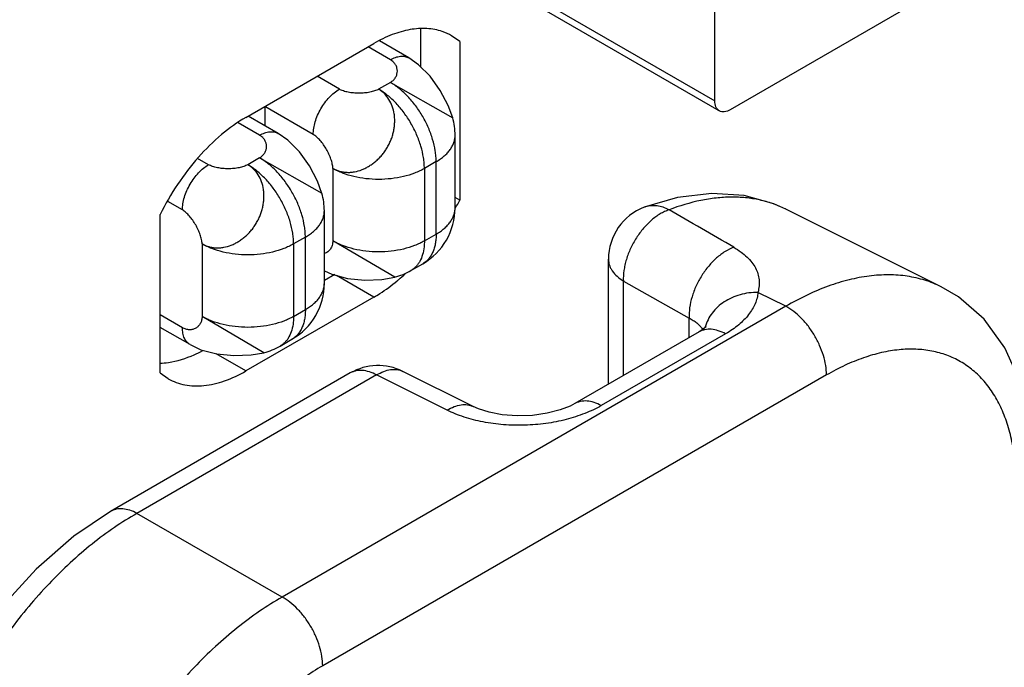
# Model space of a CAD drawing. Header units: inches. Extents: x 0 to 34, y 0 to 22.
# Tile 42 of 106: x 4.783 to 5.183, y 16.635 to 16.897. Entities that reach past the tile are written whole.
import ezdxf

# ---------------------------------------------------------------- set-up
doc = ezdxf.new("R2010")
doc.units = ezdxf.units.IN
doc.header["$LTSCALE"] = 1.87
doc.header["$MEASUREMENT"] = 0
doc.layers.get('0').update_dxf_attribs({"linetype": 'CONTINUOUS'})
doc.layers.add('02___PRT_ALL_AXES', color=7, linetype='CONTINUOUS')
doc.layers.add('SD_DOOR', color=7, linetype='CONTINUOUS')

msp = doc.modelspace()

# ---------------------------------------------------------------- linework, layer by layer
at = {"color": 7, "linetype": 'CONTINUOUS'}
for p, q in [((5.0671949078, 16.8602788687), (4.923847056, 16.9430461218)), ((4.925470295, 16.9451044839), (5.0653605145, 16.8643336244)), ((5.1801957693, 16.923405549), (5.0716242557, 16.8607177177)), ((5.0653605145, 16.8643336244), (5.0653605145, 16.9197828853)), ((4.9412972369, 16.8817460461), (4.9293929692, 16.8886194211)), ((4.9337968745, 16.8810029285), (4.9247452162, 16.8862292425)), ((4.9131140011, 16.8690608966), (4.9040623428, 16.8742872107)), ((4.9337968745, 16.8718167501), (4.9290239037, 16.8690608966)), ((4.9337968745, 16.8718167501), (4.9590779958, 16.8574504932)), ((4.9025073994, 16.8506897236), (4.8828851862, 16.8620193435)), ((4.8828851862, 16.8620193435), (4.8828851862, 16.8542312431)), ((4.8807638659, 16.850382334), (4.87206847, 16.8554029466)), ((4.8882638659, 16.8511256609), (4.8761059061, 16.8581455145)), ((4.9600468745, 16.8209914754), (4.9600468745, 16.8503844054)), ((4.8600809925, 16.8384403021), (4.8556244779, 16.8410134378)), ((4.8807638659, 16.8411961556), (4.8759908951, 16.8384403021)), ((4.8807638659, 16.8411961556), (4.9060392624, 16.8268340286)), ((4.9523584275, 16.8396671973), (4.9475854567, 16.8369113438)), ((4.9523584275, 16.8102742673), (4.9523584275, 16.8396671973)), ((4.9104623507, 16.8369113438), (4.9104623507, 16.8075184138)), ((4.9475854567, 16.8369113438), (4.9475854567, 16.8075184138)), ((4.8494743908, 16.8200691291), (4.8434969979, 16.8235204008)), ((4.9070138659, 16.7903708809), (4.9070138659, 16.8197638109)), ((4.8993254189, 16.8090466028), (4.8945524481, 16.8062907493)), ((4.8993254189, 16.7796536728), (4.8993254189, 16.8090466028)), ((4.9355450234, 16.7928084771), (4.9104623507, 16.8075184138)), ((4.9475854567, 16.8075184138), (4.9523584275, 16.8102742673)), ((4.8574293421, 16.8062907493), (4.8574293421, 16.7768978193)), ((4.8945524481, 16.8062907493), (4.8945524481, 16.7768978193)), ((4.9070138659, 16.7954113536), (4.9100097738, 16.7940211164)), ((4.9421495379, 16.7955028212), (4.9469225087, 16.7982586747)), ((4.8945524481, 16.7768978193), (4.8993254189, 16.7796536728)), ((4.8494743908, 16.7723056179), (4.8404625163, 16.7775089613)), ((4.8825120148, 16.7621878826), (4.8574293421, 16.7768978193)), ((4.8525806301, 16.765439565), (4.8404625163, 16.772436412)), ((4.8891165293, 16.7648822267), (4.8938895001, 16.7676380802)), ((4.8525722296, 16.7654444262), (4.8569767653, 16.7634005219))]:
    msp.add_line(p, q, dxfattribs=at)
for points in [[(4.9590788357, 16.8574478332), (4.9572549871, 16.8624326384), (4.9540176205, 16.8685567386), (4.9498942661, 16.8742932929), (4.9452562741, 16.8789621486), (4.9412888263, 16.8817508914)], [(4.9060537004, 16.8267975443), (4.9042214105, 16.8318083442), (4.9009893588, 16.837922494), (4.8968726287, 16.8436564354), (4.892232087, 16.848333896), (4.8882556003, 16.8511304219)], [(4.9100097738, 16.7940211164), (4.9163816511, 16.7923380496), (4.9234084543, 16.7916375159), (4.9303219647, 16.7918965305), (4.935547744, 16.7928090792)], [(4.8569767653, 16.7634005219), (4.8633486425, 16.7617174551), (4.8703754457, 16.7610169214), (4.8772889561, 16.761275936), (4.8825147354, 16.7621884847)]]:
    msp.add_lwpolyline(points, dxfattribs=at)
for centre, radius, start, end in [((4.9337583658, 16.8503792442), 0.0262885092, 0.0112486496, 15.6478845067), ((4.8807638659, 16.8197638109), 0.02625, 0.0007993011, 15.6707252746), ((4.9337962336, 16.8209919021), 0.0262506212, 300.0012764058, 359.9990687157), ((4.9290091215, 16.8182715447), 0.0262885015, 284.3520621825, 299.9903507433), ((4.8807631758, 16.7903712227), 0.0262506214, 300.0025298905, 0.0003198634), ((4.8759761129, 16.7876509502), 0.0262885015, 284.3520621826, 299.9903507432)]:
    msp.add_arc(centre, radius, start, end, dxfattribs=at)
for points, knots in [([(4.9337968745, 16.8810029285), (4.9344544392, 16.8813825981), (4.9354639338, 16.8818632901), (4.936848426, 16.8822674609), (4.937831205, 16.8824331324), (4.9387769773, 16.8824667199), (4.9396767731, 16.8823676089), (4.940520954, 16.8821353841), (4.9410429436, 16.8818922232), (4.9412888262, 16.8817508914)], [0, 0, 0, 0, 0.2892422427, 0.4225070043, 0.5484808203, 0.6678890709, 0.7818780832, 0.8919651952, 1, 1, 1, 1]), ([(4.9337968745, 16.8718167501), (4.9342438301, 16.8720808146), (4.9350494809, 16.8726856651), (4.9359624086, 16.8738269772), (4.9365138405, 16.8750921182), (4.9367011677, 16.876418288), (4.9365227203, 16.8777442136), (4.9359756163, 16.87900794), (4.9350590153, 16.8801450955), (4.9342475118, 16.8807427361), (4.9337968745, 16.8810029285)], [0, 0, 0, 0, 0.1379499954, 0.2646512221, 0.3842455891, 0.500322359, 0.6162025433, 0.7353463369, 0.8617241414, 1, 1, 1, 1]), ([(4.9523584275, 16.8396671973), (4.9523584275, 16.8403847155), (4.9522943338, 16.8418534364), (4.9519275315, 16.8448851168), (4.9510182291, 16.8487943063), (4.9493019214, 16.8534590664), (4.9470050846, 16.8580091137), (4.9442130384, 16.8622732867), (4.9410313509, 16.866092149), (4.9381004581, 16.8688343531), (4.9356582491, 16.8706679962), (4.9344182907, 16.8714579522), (4.9337968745, 16.8718167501)], [0, 0, 0, 0, 0.0558145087, 0.1142056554, 0.2373693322, 0.3669887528, 0.4999918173, 0.6329960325, 0.7626178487, 0.8857869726, 0.9441821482, 1, 1, 1, 1]), ([(4.9025073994, 16.8506897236), (4.9025073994, 16.8515281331), (4.9026609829, 16.8532728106), (4.9032731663, 16.8559048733), (4.9042539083, 16.8585709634), (4.9055664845, 16.8611708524), (4.907161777, 16.8636075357), (4.9089803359, 16.8657899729), (4.9109537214, 16.8676362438), (4.9123878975, 16.8686416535), (4.9131140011, 16.8690608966)], [0, 0, 0, 0, 0.1141515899, 0.237320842, 0.3669697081, 0.4999939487, 0.6330190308, 0.7626703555, 0.8858434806, 1, 1, 1, 1]), ([(4.9104623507, 16.8369113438), (4.9108897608, 16.8366811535), (4.911775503, 16.8362642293), (4.9131721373, 16.8357852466), (4.9146324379, 16.8354645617), (4.9161407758, 16.8353135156), (4.9176820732, 16.8353309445), (4.9197787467, 16.8355802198), (4.9218644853, 16.8361734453), (4.9238537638, 16.8370983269), (4.9250696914, 16.8378037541), (4.9260217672, 16.8384313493), (4.9269681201, 16.8391030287), (4.9281165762, 16.8400137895), (4.9291928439, 16.8410215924), (4.9299994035, 16.8418920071), (4.9307688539, 16.8428079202), (4.9316571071, 16.8440213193), (4.9326104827, 16.8455574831), (4.9334615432, 16.8471525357), (4.9340672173, 16.8485287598), (4.9344765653, 16.8496527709), (4.9348295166, 16.8507858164), (4.9351694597, 16.8522205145), (4.9354304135, 16.8539532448), (4.9355618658, 16.85567431), (4.9355587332, 16.8573698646), (4.9353557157, 16.8595551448), (4.9347032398, 16.862154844), (4.9333331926, 16.8649645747), (4.9317454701, 16.8669536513), (4.9302564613, 16.8682598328), (4.9294442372, 16.8688125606), (4.9290239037, 16.8690608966)], [0, 0, 0, 0, 0.0277347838, 0.0558009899, 0.0841866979, 0.1129565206, 0.1422204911, 0.172065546, 0.2334165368, 0.2650044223, 0.2972500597, 0.3136215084, 0.3301431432, 0.3635391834, 0.3972804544, 0.4142603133, 0.4313102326, 0.4655995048, 0.5000635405, 0.5345235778, 0.568810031, 0.5858612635, 0.6028441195, 0.6365879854, 0.6699763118, 0.7028582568, 0.7351144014, 0.7667250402, 0.8280838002, 0.887057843, 0.9440504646, 0.9721077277, 1, 1, 1, 1]), ([(4.9290239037, 16.8690608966), (4.9287736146, 16.8689196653), (4.9282377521, 16.8686572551), (4.9273752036, 16.8683282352), (4.9264369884, 16.8680492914), (4.9250783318, 16.8677391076), (4.9232762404, 16.8674868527), (4.9210534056, 16.8673854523), (4.9188324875, 16.8674819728), (4.917034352, 16.8677316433), (4.915681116, 16.8680417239), (4.9147483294, 16.8683216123), (4.9138921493, 16.86865294), (4.9133614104, 16.8689180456), (4.9131140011, 16.8690608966)], [0, 0, 0, 0, 0.0525664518, 0.1089088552, 0.1686892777, 0.2314502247, 0.3636800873, 0.5008751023, 0.6379333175, 0.7697702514, 0.8322567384, 0.8917270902, 0.9477441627, 1, 1, 1, 1]), ([(4.9475854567, 16.8369113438), (4.9475854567, 16.837628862), (4.947521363, 16.8390975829), (4.9471545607, 16.8421292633), (4.9462452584, 16.8460384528), (4.9445289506, 16.8507032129), (4.9422321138, 16.8552532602), (4.9394400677, 16.8595174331), (4.9362583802, 16.8633362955), (4.9333274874, 16.8660784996), (4.9308852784, 16.8679121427), (4.9296453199, 16.8687020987), (4.9290239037, 16.8690608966)], [0, 0, 0, 0, 0.0558145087, 0.1142056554, 0.2373693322, 0.3669887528, 0.4999918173, 0.6329960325, 0.7626178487, 0.8857869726, 0.9441821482, 1, 1, 1, 1]), ([(5.0671951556, 16.860279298), (5.0665977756, 16.8606242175), (5.0655655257, 16.8619157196), (5.0653605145, 16.8634876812), (5.0653605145, 16.8643336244)], [0, 0, 0, 0, 0.4491658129, 1, 1, 1, 1]), ([(5.0716242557, 16.8607177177), (5.0708915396, 16.8602946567), (5.0694274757, 16.8596860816), (5.0677926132, 16.8599343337), (5.0671951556, 16.860279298)], [0, 0, 0, 0, 0.5508424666, 1, 1, 1, 1]), ([(4.8807638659, 16.850382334), (4.8814214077, 16.8507619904), (4.8824308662, 16.8512426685), (4.8838153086, 16.8516468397), (4.8847980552, 16.8518125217), (4.8857437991, 16.8518461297), (4.8866435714, 16.8517470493), (4.8874877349, 16.8515148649), (4.8880097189, 16.8512717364), (4.8882556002, 16.8511304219)], [0, 0, 0, 0, 0.2892413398, 0.4225061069, 0.5484801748, 0.6678888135, 0.7818781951, 0.8919654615, 1, 1, 1, 1]), ([(4.8807638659, 16.8411961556), (4.8812023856, 16.8414669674), (4.881993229, 16.8420827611), (4.8828919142, 16.8432283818), (4.8834412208, 16.8444918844), (4.8836350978, 16.8458136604), (4.8834674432, 16.8471347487), (4.8829309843, 16.8483942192), (4.8820215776, 16.8495279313), (4.8812133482, 16.8501228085), (4.8807638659, 16.850382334)], [0, 0, 0, 0, 0.1375004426, 0.2645141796, 0.3845968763, 0.5009326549, 0.6166937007, 0.7354599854, 0.8615326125, 1, 1, 1, 1]), ([(4.9104623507, 16.8369113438), (4.9104540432, 16.8372014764), (4.9104040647, 16.8378012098), (4.9101896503, 16.8390574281), (4.9097202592, 16.8407032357), (4.9089149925, 16.8426938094), (4.907896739, 16.8446675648), (4.9067119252, 16.8465383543), (4.905605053, 16.8479666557), (4.9046661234, 16.8489802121), (4.9039610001, 16.8496461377), (4.9032483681, 16.8502206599), (4.9027545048, 16.850547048), (4.9025073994, 16.8506897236)], [0, 0, 0, 0, 0.0531341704, 0.1099644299, 0.2330913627, 0.3655085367, 0.5025013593, 0.6390983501, 0.7703790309, 0.832610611, 0.8918758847, 0.9477654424, 1, 1, 1, 1]), ([(4.9523584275, 16.8396671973), (4.9529500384, 16.840008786), (4.9540764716, 16.84072322), (4.9556172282, 16.8419153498), (4.956950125, 16.8431910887), (4.958061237, 16.844538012), (4.9589394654, 16.8459441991), (4.9595750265, 16.8473971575), (4.9599607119, 16.8488820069), (4.9600467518, 16.8498874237), (4.9600467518, 16.8503844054)], [0, 0, 0, 0, 0.1484760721, 0.289465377, 0.4227425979, 0.5486497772, 0.6679882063, 0.7819272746, 0.8919849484, 1, 1, 1, 1]), ([(4.8993254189, 16.8090466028), (4.8993254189, 16.8097641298), (4.899261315, 16.8112328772), (4.8988945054, 16.8142645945), (4.8979851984, 16.8181738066), (4.8962688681, 16.822838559), (4.8939720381, 16.8273885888), (4.8911799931, 16.831652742), (4.8879983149, 16.8354715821), (4.8850674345, 16.8382137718), (4.8826252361, 16.8400474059), (4.881385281, 16.8408373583), (4.8807638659, 16.8411961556)], [0, 0, 0, 0, 0.0558151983, 0.1142077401, 0.2373722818, 0.3669911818, 0.4999939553, 0.6329975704, 0.762618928, 0.8857873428, 0.9441822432, 1, 1, 1, 1]), ([(4.8494743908, 16.8200691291), (4.8494743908, 16.8209075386), (4.8496279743, 16.8226522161), (4.8502401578, 16.8252842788), (4.8512208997, 16.8279503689), (4.8525334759, 16.8305502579), (4.8541287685, 16.8329869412), (4.8559473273, 16.8351693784), (4.8579207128, 16.8370156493), (4.8593548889, 16.838021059), (4.8600809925, 16.8384403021)], [0, 0, 0, 0, 0.1141515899, 0.237320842, 0.3669697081, 0.4999939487, 0.6330190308, 0.7626703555, 0.8858434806, 1, 1, 1, 1]), ([(4.8574293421, 16.8062907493), (4.8578567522, 16.806060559), (4.8587424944, 16.8056436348), (4.8601391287, 16.8051646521), (4.8615994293, 16.8048439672), (4.8631077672, 16.8046929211), (4.8646490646, 16.80471035), (4.8667457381, 16.8049596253), (4.8688314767, 16.8055528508), (4.8708207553, 16.8064777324), (4.8720366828, 16.8071831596), (4.8729887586, 16.8078107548), (4.8739351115, 16.8084824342), (4.8750835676, 16.809393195), (4.8761598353, 16.8104009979), (4.8769663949, 16.8112714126), (4.8777358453, 16.8121873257), (4.8786240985, 16.8134007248), (4.8795774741, 16.8149368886), (4.8804285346, 16.8165319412), (4.8810342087, 16.8179081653), (4.8814435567, 16.8190321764), (4.881796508, 16.8201652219), (4.8821364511, 16.82159992), (4.8823974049, 16.8233326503), (4.8825288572, 16.8250537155), (4.8825257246, 16.8267492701), (4.8823227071, 16.8289345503), (4.8816702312, 16.8315342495), (4.880300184, 16.8343439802), (4.8787124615, 16.8363330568), (4.8772234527, 16.8376392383), (4.8764112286, 16.8381919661), (4.8759908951, 16.8384403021)], [0, 0, 0, 0, 0.0277347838, 0.0558009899, 0.0841866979, 0.1129565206, 0.1422204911, 0.172065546, 0.2334165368, 0.2650044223, 0.2972500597, 0.3136215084, 0.3301431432, 0.3635391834, 0.3972804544, 0.4142603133, 0.4313102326, 0.4655995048, 0.5000635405, 0.5345235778, 0.568810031, 0.5858612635, 0.6028441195, 0.6365879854, 0.6699763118, 0.7028582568, 0.7351144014, 0.7667250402, 0.8280838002, 0.887057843, 0.9440504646, 0.9721077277, 1, 1, 1, 1]), ([(4.8759908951, 16.8384403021), (4.875740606, 16.8382990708), (4.8752047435, 16.8380366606), (4.8743421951, 16.8377076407), (4.8734039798, 16.8374286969), (4.8720453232, 16.8371185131), (4.8702432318, 16.8368662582), (4.868020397, 16.8367648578), (4.8657994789, 16.8368613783), (4.8640013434, 16.8371110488), (4.8626481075, 16.8374211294), (4.8617153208, 16.8377010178), (4.8608591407, 16.8380323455), (4.8603284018, 16.8382974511), (4.8600809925, 16.8384403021)], [0, 0, 0, 0, 0.0525664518, 0.1089088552, 0.1686892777, 0.2314502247, 0.3636800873, 0.5008751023, 0.6379333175, 0.7697702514, 0.8322567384, 0.8917270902, 0.9477441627, 1, 1, 1, 1]), ([(4.8945524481, 16.8062907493), (4.8945524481, 16.8070082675), (4.8944883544, 16.8084769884), (4.8941215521, 16.8115086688), (4.8932122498, 16.8154178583), (4.891495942, 16.8200826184), (4.8891991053, 16.8246326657), (4.8864070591, 16.8288968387), (4.8832253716, 16.832715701), (4.8802944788, 16.8354579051), (4.8778522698, 16.8372915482), (4.8766123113, 16.8380815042), (4.8759908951, 16.8384403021)], [0, 0, 0, 0, 0.0558145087, 0.1142056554, 0.2373693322, 0.3669887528, 0.4999918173, 0.6329960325, 0.7626178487, 0.8857869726, 0.9441821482, 1, 1, 1, 1]), ([(4.9475854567, 16.8369113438), (4.9469640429, 16.8365525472), (4.9456599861, 16.8358736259), (4.9428509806, 16.8346753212), (4.9390107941, 16.8335080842), (4.934112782, 16.832662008), (4.9290239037, 16.8323760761), (4.9239350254, 16.832662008), (4.9190370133, 16.8335080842), (4.9151968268, 16.8346753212), (4.9123878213, 16.8358736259), (4.9110837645, 16.8365525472), (4.9104623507, 16.8369113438)], [0, 0, 0, 0, 0.0558172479, 0.114211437, 0.2373780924, 0.3669976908, 0.5, 0.6330023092, 0.7626219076, 0.885788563, 0.9441827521, 1, 1, 1, 1]), ([(4.9060392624, 16.8268340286), (4.9060402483, 16.8268330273), (4.9060431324, 16.8268298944), (4.9060459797, 16.8268263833), (4.906046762, 16.8268235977)], [0, 0, 0, 0, 0.3269034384, 1, 1, 1, 1]), ([(4.8574293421, 16.8062907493), (4.8574210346, 16.8065808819), (4.8573710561, 16.8071806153), (4.8571566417, 16.8084368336), (4.8566872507, 16.8100826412), (4.8558819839, 16.8120732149), (4.8548637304, 16.8140469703), (4.8536789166, 16.8159177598), (4.8525720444, 16.8173460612), (4.8516331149, 16.8183596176), (4.8509279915, 16.8190255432), (4.8502153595, 16.8196000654), (4.8497214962, 16.8199264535), (4.8494743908, 16.8200691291)], [0, 0, 0, 0, 0.0531341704, 0.1099644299, 0.2330913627, 0.3655085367, 0.5025013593, 0.6390983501, 0.7703790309, 0.832610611, 0.8918758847, 0.9477654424, 1, 1, 1, 1]), ([(4.8993254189, 16.8090466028), (4.8999170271, 16.8093881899), (4.9010434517, 16.8101026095), (4.9025841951, 16.8112947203), (4.9039170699, 16.8125704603), (4.905028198, 16.8139173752), (4.9059064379, 16.8153235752), (4.9065420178, 16.8167765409), (4.9069277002, 16.8182614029), (4.9070137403, 16.8192668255), (4.9070137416, 16.8197638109)], [0, 0, 0, 0, 0.14847539, 0.2894621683, 0.4227376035, 0.5486459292, 0.6679858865, 0.7819259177, 0.891984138, 1, 1, 1, 1]), ([(4.9523584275, 16.8102742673), (4.9529500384, 16.810615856), (4.9540764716, 16.8113302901), (4.9556172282, 16.8125224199), (4.956950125, 16.8137981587), (4.958061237, 16.815145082), (4.9589394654, 16.8165512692), (4.9595750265, 16.8180042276), (4.9599607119, 16.819489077), (4.9600467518, 16.8204944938), (4.9600467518, 16.8209914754)], [0, 0, 0, 0, 0.1484760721, 0.289465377, 0.4227425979, 0.5486497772, 0.6679882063, 0.7819272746, 0.8919849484, 1, 1, 1, 1]), ([(4.9104623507, 16.8075184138), (4.9104592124, 16.8072047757), (4.9104123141, 16.8065941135), (4.9102157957, 16.8057200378), (4.9099059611, 16.804923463), (4.9094934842, 16.8042112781), (4.9089890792, 16.8035900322), (4.9084033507, 16.8030662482), (4.9077471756, 16.8026465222), (4.9072711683, 16.8024410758), (4.9070267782, 16.8023581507)], [0, 0, 0, 0, 0.1422133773, 0.2766142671, 0.4048031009, 0.5282445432, 0.6482758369, 0.7661320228, 0.8829861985, 1, 1, 1, 1]), ([(4.9475854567, 16.8075184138), (4.9469640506, 16.8071596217), (4.9456600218, 16.8064807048), (4.9428510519, 16.8052824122), (4.9390108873, 16.8041151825), (4.9341128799, 16.8032690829), (4.9290239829, 16.8029831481), (4.9239350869, 16.8032690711), (4.9190370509, 16.8041151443), (4.9151968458, 16.8052823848), (4.9123878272, 16.8064806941), (4.9110837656, 16.8071596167), (4.9104623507, 16.8075184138)], [0, 0, 0, 0, 0.0558165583, 0.1142093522, 0.2373751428, 0.3669952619, 0.4999978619, 0.6330007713, 0.7626208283, 0.8857881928, 0.9441826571, 1, 1, 1, 1]), ([(4.9475854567, 16.8075184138), (4.9475854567, 16.8067332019), (4.9474957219, 16.8048569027), (4.9469758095, 16.8020266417), (4.9461930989, 16.8000795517), (4.945711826, 16.7992165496)], [0, 0, 0, 0, 0.2742373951, 0.6548937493, 1, 1, 1, 1]), ([(4.9523584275, 16.8102742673), (4.9523584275, 16.8095912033), (4.9523029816, 16.808258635), (4.9520410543, 16.8063284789), (4.951602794, 16.804536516), (4.9509920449, 16.8029009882), (4.9502135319, 16.801437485), (4.9492732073, 16.8001607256), (4.9481803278, 16.7990844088), (4.9473527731, 16.7985072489), (4.9469224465, 16.7982587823)], [0, 0, 0, 0, 0.1484787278, 0.2894677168, 0.4227442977, 0.5486527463, 0.6679919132, 0.7819303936, 0.8919865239, 1, 1, 1, 1]), ([(4.8945524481, 16.8062907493), (4.8939310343, 16.8059319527), (4.8926269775, 16.8052530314), (4.889817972, 16.8040547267), (4.8859777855, 16.8028874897), (4.8810797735, 16.8020414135), (4.8759908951, 16.8017554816), (4.8709020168, 16.8020414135), (4.8660040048, 16.8028874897), (4.8621638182, 16.8040547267), (4.8593548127, 16.8052530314), (4.8580507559, 16.8059319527), (4.8574293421, 16.8062907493)], [0, 0, 0, 0, 0.0558172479, 0.114211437, 0.2373780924, 0.3669976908, 0.5, 0.6330023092, 0.7626219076, 0.885788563, 0.9441827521, 1, 1, 1, 1]), ([(4.945711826, 16.7992165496), (4.9454914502, 16.7988213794), (4.945012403, 16.7980689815), (4.9441676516, 16.7970561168), (4.943216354, 16.7961895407), (4.9425132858, 16.7957129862), (4.9421494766, 16.7955029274)], [0, 0, 0, 0, 0.2607514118, 0.5125079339, 0.7579020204, 1, 1, 1, 1]), ([(4.8993254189, 16.7796536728), (4.8999170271, 16.77999526), (4.9010434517, 16.7807096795), (4.9025841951, 16.7819017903), (4.9039170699, 16.7831775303), (4.905028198, 16.7845244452), (4.9059064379, 16.7859306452), (4.9065420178, 16.7873836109), (4.9069277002, 16.7888684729), (4.9070137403, 16.7898738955), (4.9070137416, 16.7903708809)], [0, 0, 0, 0, 0.14847539, 0.2894621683, 0.4227376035, 0.5486459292, 0.6679858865, 0.7819259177, 0.891984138, 1, 1, 1, 1]), ([(4.8993254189, 16.7796536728), (4.8993254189, 16.7789706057), (4.8992699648, 16.7776380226), (4.8990080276, 16.7757078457), (4.8985697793, 16.7739158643), (4.8979590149, 16.7722803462), (4.8971805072, 16.7708168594), (4.8962401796, 16.7695401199), (4.8951473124, 16.7684638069), (4.8943197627, 16.76788665), (4.8938894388, 16.7676381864)], [0, 0, 0, 0, 0.1484794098, 0.2894709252, 0.4227492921, 0.5486565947, 0.6679942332, 0.7819317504, 0.8919873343, 1, 1, 1, 1]), ([(4.8574293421, 16.7768978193), (4.8574241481, 16.7763787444), (4.857303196, 16.7753786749), (4.8567713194, 16.7740175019), (4.8559514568, 16.7729074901), (4.8548966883, 16.7720822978), (4.8536592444, 16.7715740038), (4.85229134, 16.771416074), (4.850848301, 16.771641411), (4.8499250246, 16.7720454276), (4.8494743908, 16.7723056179)], [0, 0, 0, 0, 0.1379505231, 0.264649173, 0.3842392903, 0.5003118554, 0.6161895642, 0.7353339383, 0.8617160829, 1, 1, 1, 1]), ([(4.8945524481, 16.7768978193), (4.893931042, 16.7765390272), (4.8926270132, 16.7758601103), (4.8898180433, 16.7746618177), (4.8859778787, 16.773494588), (4.8810798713, 16.7726484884), (4.8759909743, 16.7723625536), (4.8709020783, 16.7726484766), (4.8660040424, 16.7734945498), (4.8621638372, 16.7746617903), (4.8593548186, 16.7758600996), (4.858050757, 16.7765390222), (4.8574293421, 16.7768978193)], [0, 0, 0, 0, 0.0558165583, 0.1142093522, 0.2373751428, 0.3669952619, 0.4999978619, 0.6330007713, 0.7626208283, 0.8857881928, 0.9441826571, 1, 1, 1, 1]), ([(4.8945524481, 16.7768978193), (4.8945524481, 16.7761126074), (4.8944627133, 16.7742363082), (4.893942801, 16.7714060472), (4.8931600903, 16.7694589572), (4.8926788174, 16.7685959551)], [0, 0, 0, 0, 0.2742373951, 0.6548937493, 1, 1, 1, 1]), ([(4.8525722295, 16.7654444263), (4.8523269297, 16.7655866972), (4.851855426, 16.7659171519), (4.8512323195, 16.7665320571), (4.8506966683, 16.7672616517), (4.8502529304, 16.7680973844), (4.8499050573, 16.7690311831), (4.8495628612, 16.7704320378), (4.8494743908, 16.7715464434), (4.8494743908, 16.7723056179)], [0, 0, 0, 0, 0.1080376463, 0.2181271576, 0.3321177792, 0.4515266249, 0.5774999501, 0.7107631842, 1, 1, 1, 1]), ([(4.8926788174, 16.7685959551), (4.8924584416, 16.7682007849), (4.8919793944, 16.767448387), (4.891134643, 16.7664355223), (4.8901833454, 16.7655689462), (4.8894802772, 16.7650923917), (4.889116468, 16.7648823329)], [0, 0, 0, 0, 0.2607514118, 0.5125079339, 0.7579020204, 1, 1, 1, 1])]:
    msp.add_open_spline(points, degree=3, knots=knots, dxfattribs=at)
at = {"layer": '02___PRT_ALL_AXES', "color": 7, "linetype": 'CONTINUOUS'}
for p, q in [((4.9459982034, 16.8935992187), (4.9459982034, 16.8782152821)), ((4.961908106, 16.8241004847), (4.9600468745, 16.8251751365)), ((4.911223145, 16.7939188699), (4.9070138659, 16.7914884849)), ((4.9271330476, 16.7847326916), (4.9119198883, 16.793516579)), ((4.8752375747, 16.7547688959), (4.8630803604, 16.7617883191))]:
    msp.add_line(p, q, dxfattribs=at)
at = {"layer": '02___PRT_ALL_AXES', "color": 3, "linetype": 'CONTINUOUS'}
for p, q in [((4.8752375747, 16.8576441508), (4.9271330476, 16.8876079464)), ((4.961908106, 16.888397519), (4.9586326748, 16.8907257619)), ((4.961908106, 16.888397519), (4.961908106, 16.8241004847)), ((4.8404625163, 16.7539793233), (4.8404625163, 16.8182763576)), ((4.9271330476, 16.7847326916), (4.8752375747, 16.7547688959)), ((4.8404625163, 16.7539793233), (4.8437379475, 16.7516510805))]:
    msp.add_line(p, q, dxfattribs=at)
for centre, radius, start, end in [((4.9480253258, 16.8723456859), 0.0212241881, 60.0102698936, 71.2216071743), ((4.8652279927, 16.8719757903), 0.1078846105, 331.7377134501, 333.6557134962), ((4.8862915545, 16.8521081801), 0.078864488, 309.5988935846, 310.0381254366), ((4.8843268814, 16.8544277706), 0.0819042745, 310.0465200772, 312.7348013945)]:
    msp.add_arc(centre, radius, start, end, dxfattribs=at)
at = {"layer": '02___PRT_ALL_AXES', "color": 7, "linetype": 'CONTINUOUS'}
msp.add_arc((4.8329496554, 16.8091923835), 0.0523613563, 293.971462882, 298.1716308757, dxfattribs=at)
at = {"layer": '02___PRT_ALL_AXES', "color": 3, "linetype": 'CONTINUOUS'}
for points, knots in [([(4.9548575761, 16.8924401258), (4.9528596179, 16.8931211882), (4.9484793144, 16.893925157), (4.9415445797, 16.8934193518), (4.9342633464, 16.8913054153), (4.9295168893, 16.8889843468), (4.9271330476, 16.8876079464)], [0, 0, 0, 0, 0.2187875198, 0.4549352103, 0.7146885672, 1, 1, 1, 1]), ([(4.8752375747, 16.8576441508), (4.8717401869, 16.8556248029), (4.864860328, 16.8506722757), (4.8555654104, 16.8414679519), (4.8472201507, 16.8305624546), (4.8425447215, 16.822481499), (4.8404625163, 16.8182763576)], [0, 0, 0, 0, 0.2277567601, 0.4751789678, 0.7353646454, 1, 1, 1, 1]), ([(4.9271330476, 16.7847326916), (4.9279340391, 16.785195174), (4.9312142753, 16.7871936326), (4.9343141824, 16.7894828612), (4.9365604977, 16.791341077)], [0, 0, 0, 0, 0.2408516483, 1, 1, 1, 1]), ([(4.8437364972, 16.7516485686), (4.844770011, 16.7510519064), (4.8469635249, 16.750023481), (4.8505131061, 16.7490428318), (4.8542956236, 16.7486212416), (4.8582715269, 16.7487599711), (4.8624044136, 16.7494532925), (4.8682267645, 16.7511518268), (4.8724725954, 16.7531724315), (4.8752375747, 16.7547688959)], [0, 0, 0, 0, 0.1081046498, 0.2182151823, 0.3321673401, 0.4515235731, 0.5774629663, 0.7107763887, 1, 1, 1, 1])]:
    msp.add_open_spline(points, degree=3, knots=knots, dxfattribs=at)
at = {"layer": '02___PRT_ALL_AXES', "color": 7, "linetype": 'CONTINUOUS'}
msp.add_open_spline([(4.8404421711, 16.7579018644), (4.8415508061, 16.7579428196), (4.8462893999, 16.758393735), (4.8508942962, 16.759868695), (4.8542231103, 16.7613473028)], degree=3, knots=[0, 0, 0, 0, 0.2334666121, 1, 1, 1, 1], dxfattribs=at)
at = {"layer": 'SD_DOOR', "color": 7, "linetype": 'CONTINUOUS'}
for p, q in [((5.0941456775, 16.8203918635), (5.0941109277, 16.8204092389)), ((5.1572286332, 16.7888843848), (5.0941109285, 16.8204092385)), ((5.0222314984, 16.7493875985), (5.0222314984, 16.8001141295)), ((5.0282760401, 16.7528776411), (5.0282760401, 16.7912541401)), ((5.0282760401, 16.7912541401), (5.0549387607, 16.7762151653)), ((5.0941971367, 16.7810039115), (5.0828777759, 16.7866582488)), ((5.0941971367, 16.7810039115), (4.8898798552, 16.6630336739)), ((5.0549387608, 16.7682723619), (5.0549387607, 16.7762151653)), ((5.0600758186, 16.7721719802), (5.0604484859, 16.7715154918)), ((5.0590520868, 16.7706473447), (5.0086396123, 16.7415398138)), ((5.0697473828, 16.7698420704), (5.0193349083, 16.7407345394)), ((4.9175381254, 16.7539520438), (4.8203255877, 16.6978227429)), ((4.9282334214, 16.7531467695), (4.831021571, 16.6970178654)), ((5.1106629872, 16.7531381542), (4.9063442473, 16.6351670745)), ((4.9568251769, 16.7388662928), (4.9282334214, 16.7531467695)), ((4.9674340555, 16.7403152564), (4.9388422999, 16.7545957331)), ((4.8898798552, 16.6630336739), (4.831021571, 16.6970178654))]:
    msp.add_line(p, q, dxfattribs=at)
for points in [[(5.0941458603, 16.8203917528), (5.0892623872, 16.8225642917), (5.0772351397, 16.8258963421), (5.0641361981, 16.826806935), (5.050176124, 16.8251205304), (5.0367787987, 16.8211618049)], [(5.1941040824, 16.717959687), (5.1929482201, 16.7343749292), (5.1891861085, 16.7503426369), (5.1829855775, 16.7642079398), (5.174544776, 16.7757774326), (5.1641832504, 16.7847912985), (5.1571789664, 16.788909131)], [(5.0616545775, 16.7725191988), (5.0604851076, 16.7715623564), (5.0590525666, 16.7706476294)], [(5.0617797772, 16.7725895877), (5.0618846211, 16.7727591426), (5.0616545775, 16.7725191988)], [(5.0086377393, 16.7415387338), (5.0067047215, 16.740537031), (5.0025981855, 16.7389418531), (4.997392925, 16.7376052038), (4.9914446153, 16.7367674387), (4.9852048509, 16.7365654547), (4.9791654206, 16.7370211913), (4.973801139, 16.7380368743), (4.9695306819, 16.7393892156), (4.9674356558, 16.7403144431)], [(4.8203273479, 16.6978237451), (4.8054047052, 16.6878098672), (4.7900964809, 16.6744332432), (4.7760084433, 16.6588566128), (4.7634220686, 16.6414982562), (4.7526184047, 16.6228010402), (4.7438637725, 16.6032259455), (4.7374014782, 16.5832377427), (4.7334533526, 16.5632895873), (4.7322251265, 16.5452257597)]]:
    msp.add_lwpolyline(points, dxfattribs=at)
for centre, radius, start, end in [((5.0447317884, 16.8001139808), 0.0225001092, 110.7150272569, 179.9996214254), ((5.0402987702, 16.8118630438), 0.0099424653, 108.0176556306, 110.7291784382), ((5.0402922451, 16.8118822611), 0.0099221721, 107.3442652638, 108.0161483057), ((-2.5418966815, 3.6732064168), 15.1799207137, 59.8909465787, 60.0055227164), ((5.0745224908, 16.7811893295), 0.0438395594, 63.4601009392, 63.7986892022), ((5.0767334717, 16.7685068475), 0.015780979, 164.7774262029, 165.2542677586), ((4.9287887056, 16.7344663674), 0.0225003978, 63.4594430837, 120.0010596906)]:
    msp.add_arc(centre, radius, start, end, dxfattribs=at)
for points, knots in [([(5.0938788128, 16.8205242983), (5.0922411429, 16.8213301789), (5.0888364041, 16.8227484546), (5.0834561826, 16.8242496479), (5.0778090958, 16.8251280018), (5.0719271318, 16.8253801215), (5.0658405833, 16.8250064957), (5.0573247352, 16.8236520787), (5.0509810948, 16.8217350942), (5.0467964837, 16.8201349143)], [0, 0, 0, 0, 0.1130833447, 0.2278247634, 0.3452785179, 0.4663735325, 0.5918876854, 0.7224282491, 1, 1, 1, 1]), ([(5.0467964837, 16.8201349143), (5.046196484, 16.8199197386), (5.0449800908, 16.8194144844), (5.0431864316, 16.8184698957), (5.0414050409, 16.8173076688), (5.0396735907, 16.8159335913), (5.0380066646, 16.8143733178), (5.035870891, 16.8120515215), (5.0339537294, 16.8094663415), (5.0322980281, 16.8066821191), (5.0311966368, 16.8045066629), (5.0302563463, 16.8022788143), (5.0294879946, 16.8000251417), (5.0288940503, 16.7977737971), (5.0283466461, 16.7948688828), (5.0282003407, 16.7926766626), (5.0282760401, 16.7912541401)], [0, 0, 0, 0, 0.0526764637, 0.1086652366, 0.1673055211, 0.2281855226, 0.2911055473, 0.3557951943, 0.488716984, 0.5560716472, 0.6233475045, 0.6900577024, 0.7557443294, 0.8199642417, 0.8822756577, 1, 1, 1, 1]), ([(5.0467964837, 16.8201349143), (5.046030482, 16.820556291), (5.0444486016, 16.8212389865), (5.0419966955, 16.8217952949), (5.039596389, 16.8218704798), (5.0380591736, 16.8215796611), (5.0373343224, 16.8213532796)], [0, 0, 0, 0, 0.2681866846, 0.5248383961, 0.7670516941, 1, 1, 1, 1]), ([(5.0730715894, 16.8049330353), (5.0718428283, 16.8044777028), (5.0693773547, 16.8032256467), (5.06596061, 16.8006335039), (5.0627898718, 16.7973490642), (5.0600037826, 16.7935213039), (5.0577258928, 16.7893172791), (5.0560546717, 16.78492312), (5.0550678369, 16.780534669), (5.0548865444, 16.7776152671), (5.0549381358, 16.7762153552)], [0, 0, 0, 0, 0.1096931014, 0.229632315, 0.3575403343, 0.4904589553, 0.6247511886, 0.7566361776, 0.8827354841, 1, 1, 1, 1]), ([(5.0730716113, 16.8049332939), (5.0740833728, 16.8043466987), (5.0759682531, 16.8031322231), (5.0784538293, 16.8010868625), (5.0804476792, 16.7989137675), (5.0819365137, 16.7966251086), (5.0829161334, 16.7942323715), (5.0833912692, 16.7917510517), (5.0833840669, 16.7891999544), (5.0830878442, 16.7875063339), (5.0828777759, 16.7866582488)], [0, 0, 0, 0, 0.1561242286, 0.2986762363, 0.4285954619, 0.5483034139, 0.6612562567, 0.7715607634, 0.8833631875, 1, 1, 1, 1]), ([(5.0222315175, 16.8001141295), (5.0222315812, 16.7997071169), (5.0222993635, 16.7988846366), (5.0226001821, 16.7976680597), (5.0230975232, 16.7964752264), (5.0240388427, 16.7948916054), (5.0257148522, 16.7930293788), (5.0273651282, 16.7918181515), (5.0282760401, 16.7912541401)], [0, 0, 0, 0, 0.1091368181, 0.2201455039, 0.3347388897, 0.4543923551, 0.7127171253, 1, 1, 1, 1]), ([(5.1571788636, 16.7889091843), (5.1550494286, 16.7899693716), (5.150559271, 16.7917635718), (5.1433797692, 16.7933800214), (5.1357814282, 16.7939309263), (5.1278367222, 16.7934169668), (5.1196148, 16.791849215), (5.1111857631, 16.7892457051), (5.1026213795, 16.7856324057), (5.0970082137, 16.7826458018), (5.094197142, 16.7810039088)], [0, 0, 0, 0, 0.107969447, 0.2183529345, 0.3327742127, 0.4525600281, 0.5786939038, 0.7118142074, 0.8522385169, 1, 1, 1, 1]), ([(5.082877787, 16.7866578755), (5.0816446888, 16.7866649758), (5.0791874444, 16.7865091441), (5.0756030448, 16.7857766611), (5.0722279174, 16.7845558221), (5.0691557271, 16.7828832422), (5.0664696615, 16.7808006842), (5.0642416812, 16.778364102), (5.0625380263, 16.7756363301), (5.0617797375, 16.7736556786), (5.0615061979, 16.7726504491)], [0, 0, 0, 0, 0.1349871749, 0.2685276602, 0.3992107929, 0.5264284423, 0.6498995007, 0.7695845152, 0.8859580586, 1, 1, 1, 1]), ([(5.0828777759, 16.7866582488), (5.0828120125, 16.7858803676), (5.0825461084, 16.7843090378), (5.0817681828, 16.7820023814), (5.0806137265, 16.7797426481), (5.0785341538, 16.7767361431), (5.0757779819, 16.7739914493), (5.0725243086, 16.7715390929), (5.0707018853, 16.7703932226), (5.0697473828, 16.7698420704)], [0, 0, 0, 0, 0.1057525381, 0.2147791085, 0.3285630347, 0.4483433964, 0.7088231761, 0.8506891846, 1, 1, 1, 1]), ([(5.1106629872, 16.7531381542), (5.1106629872, 16.7544244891), (5.1104212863, 16.7571038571), (5.1094633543, 16.7611426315), (5.1079291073, 16.765227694), (5.1058809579, 16.7691985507), (5.1033970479, 16.7729002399), (5.1005750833, 16.7761899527), (5.0975247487, 16.7789366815), (5.0953132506, 16.7804052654), (5.094197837, 16.7810043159)], [0, 0, 0, 0, 0.1145621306, 0.2384057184, 0.3686814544, 0.5022221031, 0.6354519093, 0.7648214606, 0.8872400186, 1, 1, 1, 1]), ([(5.0549387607, 16.7762152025), (5.0555091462, 16.775923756), (5.0565753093, 16.7753324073), (5.0580122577, 16.7743556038), (5.0591911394, 16.7733266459), (5.0598206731, 16.7725624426), (5.0600758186, 16.7721719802)], [0, 0, 0, 0, 0.2910448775, 0.553312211, 0.788061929, 1, 1, 1, 1]), ([(5.0697473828, 16.7698420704), (5.0688040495, 16.7703487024), (5.0669282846, 16.7711710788), (5.0640634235, 16.7717838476), (5.061782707, 16.7716753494), (5.0601511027, 16.7712036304), (5.0594054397, 16.7708503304), (5.0590530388, 16.770646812)], [0, 0, 0, 0, 0.2872975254, 0.5459547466, 0.7797719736, 0.890812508, 1, 1, 1, 1]), ([(5.1875140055, 16.7087739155), (5.187513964, 16.711605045), (5.1872862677, 16.7171243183), (5.1862005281, 16.7251164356), (5.1846680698, 16.7313856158), (5.183071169, 16.73606147), (5.1812876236, 16.7403843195), (5.1786370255, 16.7453705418), (5.1747451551, 16.7506585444), (5.170217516, 16.7551150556), (5.165099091, 16.7586872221), (5.1594459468, 16.7613332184), (5.1533223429, 16.7630254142), (5.1467965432, 16.7637512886), (5.1411528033, 16.7635532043), (5.1365171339, 16.7629360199), (5.1316690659, 16.7619806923), (5.1254733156, 16.7601728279), (5.1180087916, 16.7571165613), (5.113114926, 16.7545538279), (5.1106629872, 16.7531381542)], [0, 0, 0, 0, 0.0742992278, 0.1447425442, 0.2113508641, 0.2432814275, 0.2743372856, 0.3340114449, 0.3909740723, 0.4459909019, 0.4999888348, 0.5539872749, 0.609005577, 0.6659705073, 0.7256476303, 0.7567051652, 0.7886375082, 0.8552495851, 0.9256968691, 1, 1, 1, 1]), ([(4.9282334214, 16.7531467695), (4.9291436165, 16.7537089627), (4.9309617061, 16.7546429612), (4.9333726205, 16.7553100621), (4.9352068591, 16.7554447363), (4.9364938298, 16.7553572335), (4.9377142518, 16.7550833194), (4.9384788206, 16.7547770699), (4.9388422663, 16.7545956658)], [0, 0, 0, 0, 0.2873464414, 0.5457084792, 0.6653520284, 0.7799214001, 0.890896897, 1, 1, 1, 1]), ([(4.9282334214, 16.7531467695), (4.9272895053, 16.7536537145), (4.925415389, 16.7544774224), (4.9229645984, 16.7549979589), (4.9211224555, 16.755021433), (4.9198407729, 16.7548557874), (4.9186368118, 16.7545080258), (4.9178906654, 16.754155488), (4.9175381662, 16.753952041)], [0, 0, 0, 0, 0.2872921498, 0.545622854, 0.6652754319, 0.7798653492, 0.8908687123, 1, 1, 1, 1]), ([(4.9568251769, 16.7388662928), (4.9577353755, 16.7394284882), (4.9595534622, 16.7403624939), (4.9619643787, 16.7410295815), (4.9637986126, 16.7411642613), (4.9650855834, 16.7410767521), (4.9663060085, 16.7408028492), (4.9670705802, 16.7404966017), (4.9674340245, 16.7403151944)], [0, 0, 0, 0, 0.2873475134, 0.5457082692, 0.6653517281, 0.7799211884, 0.8908968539, 1, 1, 1, 1]), ([(5.0193349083, 16.7407345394), (5.0182923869, 16.7401326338), (5.0161081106, 16.7389883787), (5.0114102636, 16.736946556), (5.0049972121, 16.7349061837), (4.9968146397, 16.7333221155), (4.9882983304, 16.7326163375), (4.9797548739, 16.7328137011), (4.9714915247, 16.7339071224), (4.9649666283, 16.7355605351), (4.9601529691, 16.7373170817), (4.9579026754, 16.7383281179), (4.9568251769, 16.7388662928)], [0, 0, 0, 0, 0.0558248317, 0.1142148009, 0.2373835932, 0.3669945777, 0.4999519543, 0.6329119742, 0.7625342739, 0.8857316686, 0.9441463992, 1, 1, 1, 1]), ([(5.0193349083, 16.7407345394), (5.0183915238, 16.7412411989), (5.0165156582, 16.7420636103), (5.0136506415, 16.7426763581), (5.0113698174, 16.7425677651), (5.0097381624, 16.7420959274), (5.0089924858, 16.7417425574), (5.0086400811, 16.741539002)], [0, 0, 0, 0, 0.2872988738, 0.5459556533, 0.7797717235, 0.8908120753, 1, 1, 1, 1]), ([(4.8310215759, 16.6970178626), (4.827896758, 16.6952342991), (4.8216662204, 16.6913089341), (4.8126311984, 16.684583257), (4.803778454, 16.6769496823), (4.7951928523, 16.6684812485), (4.7869557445, 16.659258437), (4.7791457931, 16.649369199), (4.7718376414, 16.6389079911), (4.7651012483, 16.6279748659), (4.7590011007, 16.6166744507), (4.7535955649, 16.605114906), (4.7489363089, 16.5934068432), (4.7450678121, 16.5816621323), (4.7420269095, 16.5699928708), (4.7398426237, 16.5585097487), (4.7385357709, 16.5473227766), (4.738251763, 16.5399645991), (4.7382696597, 16.536366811)], [0, 0, 0, 0, 0.0559413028, 0.1143430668, 0.174972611, 0.2375394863, 0.3017089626, 0.367110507, 0.4333474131, 0.5000060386, 0.5666644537, 0.632900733, 0.6983012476, 0.76246931, 0.8250344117, 0.8856618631, 0.9440612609, 1, 1, 1, 1]), ([(4.8310208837, 16.6970174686), (4.8300776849, 16.6975240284), (4.828202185, 16.6983463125), (4.8253377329, 16.698959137), (4.8230572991, 16.6988508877), (4.8214258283, 16.6983794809), (4.8206802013, 16.6980263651), (4.8203278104, 16.6978229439)], [0, 0, 0, 0, 0.2872939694, 0.5459524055, 0.7797726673, 0.8908136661, 1, 1, 1, 1]), ([(4.8898798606, 16.6630336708), (4.8867550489, 16.6612501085), (4.8805245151, 16.657324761), (4.8714895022, 16.6505990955), (4.8626367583, 16.6429655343), (4.8540511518, 16.6344971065), (4.8458140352, 16.6252742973), (4.8380040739, 16.615385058), (4.8306959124, 16.6049238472), (4.82395951, 16.5939907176), (4.8178593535, 16.5826902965), (4.8124538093, 16.5711307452), (4.8077945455, 16.5594226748), (4.8039260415, 16.547677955), (4.8008851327, 16.5360086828), (4.7987008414, 16.524525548), (4.7973939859, 16.5133385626), (4.7971099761, 16.5059803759), (4.7971278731, 16.5023825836)], [0, 0, 0, 0, 0.0559411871, 0.1143428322, 0.1749723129, 0.2375391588, 0.3017086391, 0.3671101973, 0.4333471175, 0.5000057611, 0.5666641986, 0.6329005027, 0.6983010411, 0.7624691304, 0.8250342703, 0.8856617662, 0.9440612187, 1, 1, 1, 1]), ([(4.9063442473, 16.6351670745), (4.9063442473, 16.6364534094), (4.9061025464, 16.6391327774), (4.9051446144, 16.6431715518), (4.9036103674, 16.6472566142), (4.901562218, 16.6512274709), (4.899078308, 16.6549291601), (4.8962563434, 16.658218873), (4.8932060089, 16.6609656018), (4.8909945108, 16.6624341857), (4.8898790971, 16.6630332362)], [0, 0, 0, 0, 0.1145621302, 0.2384057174, 0.3686814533, 0.502222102, 0.6354519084, 0.76482146, 0.8872400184, 1, 1, 1, 1]), ([(4.9063442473, 16.6351670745), (4.9037692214, 16.6336802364), (4.8986337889, 16.6304107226), (4.8911852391, 16.624817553), (4.8838823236, 16.6184749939), (4.8767952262, 16.6114436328), (4.8699908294, 16.6037900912), (4.8613389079, 16.5927974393), (4.851652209, 16.5780025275), (4.8436828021, 16.5622161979), (4.8384889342, 16.5492272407), (4.8352630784, 16.5395078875), (4.8327174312, 16.5298548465), (4.8308762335, 16.5203593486), (4.8297568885, 16.5111124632), (4.8294932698, 16.5050305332), (4.8294932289, 16.5020572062)], [0, 0, 0, 0, 0.0558496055, 0.1141980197, 0.1748077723, 0.237383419, 0.3015848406, 0.3670359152, 0.5000058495, 0.6329749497, 0.6984249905, 0.7626250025, 0.8251989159, 0.8858066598, 0.9441528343, 1, 1, 1, 1])]:
    msp.add_open_spline(points, degree=3, knots=knots, dxfattribs=at)

doc.saveas('drawing.dxf')
